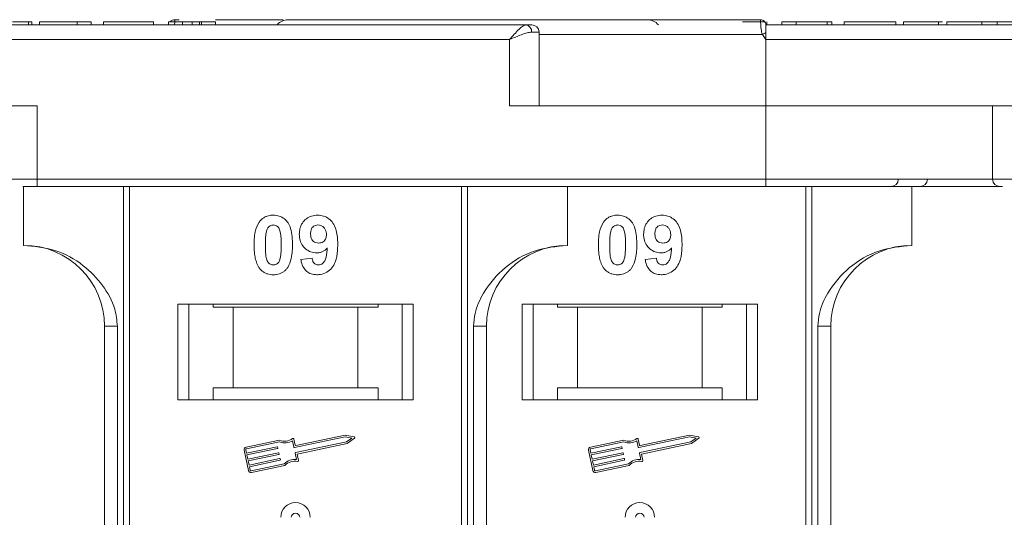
# Model space of a CAD drawing. Header units: millimetres. Extents: x 1678 to 3141, y 466 to 1499.
# Tile 11 of 81: x 2334 to 2401, y 804 to 838. Entities that reach past the tile are written whole.
import ezdxf

# ---------------------------------------------------------------- set-up
doc = ezdxf.new("R2010")
doc.units = ezdxf.units.MM

msp = doc.modelspace()

# ---------------------------------------------------------------- linework, layer by layer
at = {"color": 7, "linetype": 'Continuous', "lineweight": 15}
for p, q in [((2368.385, 837.734), (2317.695, 837.734)), ((2334.536, 837.734), (2334.536, 837.934)), ((2334.759, 837.934), (2334.759, 837.734)), ((2344.125, 837.734), (2334.759, 837.734)), ((2335.272, 837.934), (2335.272, 837.734)), ((2335.272, 837.934), (2337.836, 837.934)), ((2337.836, 837.934), (2337.836, 837.734)), ((2337.836, 837.934), (2338.798, 837.934)), ((2338.798, 837.934), (2338.798, 837.734)), ((2339.631, 837.934), (2339.631, 837.734)), ((2339.631, 837.934), (2343.029, 837.934)), ((2343.029, 837.934), (2343.029, 837.734)), ((2344.054, 837.934), (2344.054, 837.734)), ((2344.054, 837.934), (2345.016, 837.934)), ((2344.778, 838.084), (2344.475, 838.084)), ((2344.475, 838.084), (2344.475, 838.084)), ((2345.016, 837.734), (2345.016, 837.934)), ((2345.653, 837.734), (2345.653, 837.934)), ((2346.168, 837.734), (2346.168, 837.934)), ((2346.298, 837.734), (2346.298, 837.934)), ((2346.298, 837.934), (2347.259, 837.934)), ((2347.259, 837.934), (2347.259, 837.734)), ((2384.345, 838.084), (2384.345, 838.084)), ((2384.657, 837.894), (2384.657, 837.934)), ((2397.016, 837.734), (2384.695, 837.734)), ((2435.385, 837.734), (2384.695, 837.734)), ((2384.766, 837.734), (2384.766, 837.934)), ((2385.792, 837.734), (2385.792, 837.934)), ((2385.792, 837.934), (2386.753, 837.934)), ((2386.753, 837.934), (2386.753, 837.734)), ((2386.753, 837.934), (2388.868, 837.934)), ((2388.868, 837.934), (2388.868, 837.734)), ((2388.868, 837.934), (2389.189, 837.934)), ((2389.189, 837.934), (2389.189, 837.734)), ((2390.022, 837.734), (2390.022, 837.934)), ((2390.022, 837.934), (2393.548, 837.934)), ((2393.548, 837.934), (2393.548, 837.734)), ((2394.061, 837.934), (2394.061, 837.734)), ((2396.44, 837.734), (2396.44, 837.934)), ((2396.726, 837.934), (2396.44, 837.934)), ((2397.016, 837.734), (2397.016, 837.934)), ((2400.798, 837.734), (2397.977, 837.734)), ((2399.395, 837.734), (2399.395, 837.934)), ((2400.448, 837.734), (2400.448, 837.934)), ((2369.267, 837.234), (2368.758, 837.234)), ((2369.267, 832.234), (2369.267, 837.234)), ((2384.461, 837.084), (2369.267, 837.084)), ((2384.695, 836.734), (2384.461, 837.084)), ((2317.695, 836.734), (2367.267, 836.734)), ((2367.267, 836.734), (2367.267, 832.234)), ((2384.695, 832.234), (2384.695, 836.734)), ((2384.695, 836.734), (2434.267, 836.734)), ((2335.124, 832.234), (2317.695, 832.234)), ((2335.124, 827.234), (2335.124, 832.234)), ((2367.267, 832.234), (2384.695, 832.234)), ((2384.695, 832.234), (2384.695, 827.234)), ((2402.124, 832.234), (2384.695, 832.234)), ((2400.124, 832.234), (2400.124, 827.234)), ((2335.124, 827.234), (2333.124, 827.234)), ((2384.695, 827.234), (2335.124, 827.234)), ((2335.124, 827.234), (2335.124, 826.734)), ((2384.695, 827.234), (2384.695, 826.734)), ((2400.124, 827.234), (2384.695, 827.234)), ((2402.124, 827.234), (2400.124, 827.234)), ((2334.195, 826.734), (2334.195, 822.734)), ((2335.124, 826.734), (2384.695, 826.734)), ((2340.988, 826.734), (2340.988, 801.734)), ((2341.407, 801.734), (2341.407, 826.734)), ((2363.983, 826.734), (2363.983, 801.734)), ((2364.403, 801.734), (2364.403, 826.734)), ((2371.195, 822.734), (2371.195, 826.734)), ((2387.413, 826.734), (2387.413, 801.734)), ((2387.832, 801.734), (2387.832, 826.734)), ((2394.625, 822.734), (2394.625, 826.734)), ((2353.054, 821.778), (2353.824, 821.862)), ((2376.484, 821.778), (2377.253, 821.862)), ((2360.695, 818.734), (2344.695, 818.734)), ((2344.695, 818.734), (2344.695, 812.234)), ((2345.445, 812.234), (2345.445, 818.734)), ((2347.082, 818.534), (2347.082, 818.734)), ((2347.082, 818.534), (2348.445, 818.534)), ((2348.445, 818.534), (2348.445, 813.034)), ((2356.945, 818.534), (2348.445, 818.534)), ((2356.945, 813.034), (2356.945, 818.534)), ((2356.945, 818.534), (2358.309, 818.534)), ((2358.309, 818.734), (2358.309, 818.534)), ((2359.945, 818.734), (2359.945, 812.234)), ((2360.695, 812.234), (2360.695, 818.734)), ((2384.125, 818.734), (2368.125, 818.734)), ((2368.125, 818.734), (2368.125, 812.234)), ((2368.875, 812.234), (2368.875, 818.734)), ((2370.511, 818.534), (2370.511, 818.734)), ((2370.511, 818.534), (2371.875, 818.534)), ((2371.875, 818.534), (2371.875, 813.034)), ((2380.375, 818.534), (2371.875, 818.534)), ((2380.375, 813.034), (2380.375, 818.534)), ((2380.375, 818.534), (2381.738, 818.534)), ((2381.738, 818.734), (2381.738, 818.534)), ((2383.375, 818.734), (2383.375, 812.234)), ((2384.125, 812.234), (2384.125, 818.734)), ((2339.695, 817.234), (2340.581, 817.234)), ((2339.695, 817.234), (2339.695, 801.734)), ((2340.581, 801.734), (2340.581, 817.234)), ((2364.81, 817.234), (2364.81, 801.734)), ((2365.695, 817.234), (2364.81, 817.234)), ((2365.695, 801.734), (2365.695, 817.234)), ((2388.239, 817.234), (2388.239, 801.734)), ((2389.125, 817.234), (2388.239, 817.234)), ((2389.125, 801.734), (2389.125, 817.234)), ((2347.082, 813.034), (2347.082, 812.234)), ((2348.445, 813.034), (2347.082, 813.034)), ((2356.945, 813.034), (2348.445, 813.034)), ((2358.309, 813.034), (2356.945, 813.034)), ((2358.309, 812.234), (2358.309, 813.034)), ((2371.875, 813.034), (2370.511, 813.034)), ((2370.511, 813.034), (2370.511, 812.234)), ((2380.375, 813.034), (2371.875, 813.034)), ((2381.738, 813.034), (2380.375, 813.034)), ((2381.738, 812.234), (2381.738, 813.034)), ((2344.695, 812.234), (2360.695, 812.234)), ((2368.125, 812.234), (2384.125, 812.234)), ((2351.613, 809.487), (2349.335, 809.005)), ((2351.602, 809.364), (2349.359, 808.891)), ((2352.588, 809.003), (2352.494, 809.447)), ((2352.678, 809.142), (2352.591, 809.557)), ((2356.084, 809.711), (2352.623, 808.98)), ((2352.695, 808.635), (2356.157, 809.366)), ((2356.083, 809.831), (2352.713, 809.119)), ((2356.684, 809.713), (2356.083, 809.831)), ((2356.526, 809.624), (2356.084, 809.711)), ((2356.157, 809.366), (2356.526, 809.624)), ((2356.204, 809.256), (2356.706, 809.607)), ((2375.043, 809.487), (2372.764, 809.005)), ((2375.031, 809.364), (2372.789, 808.891)), ((2376.017, 809.003), (2375.923, 809.447)), ((2376.108, 809.142), (2376.02, 809.557)), ((2379.513, 809.711), (2376.052, 808.98)), ((2376.125, 808.635), (2379.586, 809.366)), ((2379.512, 809.831), (2376.143, 809.119)), ((2380.114, 809.713), (2379.512, 809.831)), ((2379.955, 809.624), (2379.513, 809.711)), ((2379.586, 809.366), (2379.955, 809.624)), ((2379.634, 809.256), (2380.136, 809.607)), ((2349.199, 808.797), (2349.49, 807.418)), ((2349.314, 808.821), (2349.362, 808.591)), ((2349.362, 808.591), (2351.445, 809.031)), ((2351.469, 808.916), (2349.387, 808.476)), ((2351.48, 809.008), (2351.492, 808.951)), ((2352.806, 808.538), (2356.204, 809.256)), ((2372.628, 808.797), (2372.92, 807.418)), ((2372.743, 808.821), (2372.792, 808.591)), ((2372.792, 808.591), (2374.874, 809.031)), ((2374.899, 808.916), (2372.816, 808.476)), ((2374.909, 809.008), (2374.921, 808.951)), ((2376.235, 808.538), (2379.634, 809.256)), ((2349.387, 808.476), (2349.447, 808.189)), ((2349.447, 808.189), (2351.53, 808.629)), ((2351.554, 808.514), (2349.472, 808.074)), ((2349.472, 808.074), (2349.532, 807.787)), ((2349.532, 807.787), (2351.615, 808.227)), ((2351.639, 808.112), (2349.557, 807.672)), ((2351.565, 808.606), (2351.577, 808.549)), ((2351.65, 808.204), (2351.662, 808.147)), ((2352.767, 808.156), (2352.673, 808.6)), ((2352.9, 808.094), (2352.806, 808.538)), ((2372.816, 808.476), (2372.877, 808.189)), ((2372.877, 808.189), (2374.959, 808.629)), ((2374.984, 808.514), (2372.901, 808.074)), ((2372.901, 808.074), (2372.962, 807.787)), ((2372.962, 807.787), (2375.044, 808.227)), ((2375.069, 808.112), (2372.986, 807.672)), ((2374.994, 808.606), (2375.006, 808.549)), ((2375.079, 808.204), (2375.091, 808.147)), ((2376.196, 808.156), (2376.102, 808.6)), ((2376.329, 808.094), (2376.235, 808.538)), ((2349.557, 807.672), (2349.605, 807.442)), ((2349.675, 807.397), (2351.917, 807.871)), ((2349.699, 807.282), (2351.977, 807.763)), ((2372.986, 807.672), (2373.035, 807.442)), ((2373.104, 807.397), (2375.347, 807.871)), ((2373.128, 807.282), (2375.407, 807.763))]:
    msp.add_line(p, q, dxfattribs=at)
at = {"color": 7, "linetype": 'Continuous', "lineweight": 15, "flags": 128}
msp.add_lwpolyline([(2384.695, 837.734), (2384.695, 837.734)], dxfattribs=at)
at = {"color": 7, "linetype": 'Continuous', "lineweight": 15}
for centre, radius, start, end in [((2344.475, 837.734), 0.35, 89.99817, 145.14923), ((2352.195, 837.084), 1, 90, 139.04573), ((2368.31, 837.289), 0.451, 352.91869, 80.47981), ((2368.767, 837.234), 0.5, 0, 90), ((2376.625, 837.084), 1, 40.5416, 90), ((2384.345, 837.734), 0.35, 0.00057, 90.00191), ((2420.24, 770.157), 75.89, 117.92809, 118.12821), ((2393.213, 827.234), 0.5, 270, 0), ((2395.196, 827.234), 0.5, 270, 0), ((2400.624, 827.234), 0.5, 180, 270), ((2334.195, 817.234), 5.5, 0, 90), ((2371.195, 817.234), 5.5, 90, 180), ((2394.625, 817.234), 5.5, 90, 180), ((2351.967, 810.285), 0.99, 248.37041, 302.16635), ((2351.967, 810.285), 0.873, 246.11204, 307.44471), ((2352.533, 809.545), 0.0587, 11.9297, 127.44471), ((2356.673, 809.656), 0.0587, 304.95116, 78.90824), ((2375.396, 810.285), 0.99, 248.37041, 302.16635), ((2375.396, 810.285), 0.873, 246.11204, 307.44471), ((2375.963, 809.545), 0.0587, 11.9297, 127.44471), ((2380.102, 809.656), 0.0587, 304.95116, 78.90824), ((2349.371, 808.833), 0.176, 101.9297, 191.9297), ((2349.371, 808.833), 0.0587, 101.9297, 191.9297), ((2351.451, 809.002), 0.0294, 11.9297, 101.9297), ((2351.463, 808.945), 0.0294, 281.9297, 11.9297), ((2352.616, 809.009), 0.0294, 191.9297, 281.9297), ((2352.707, 809.148), 0.0294, 191.9297, 281.9297), ((2372.801, 808.833), 0.176, 101.9297, 191.9297), ((2372.801, 808.833), 0.0587, 101.9297, 191.9297), ((2374.88, 809.002), 0.0294, 11.9297, 101.9297), ((2374.893, 808.945), 0.0294, 281.9297, 11.9297), ((2376.046, 809.009), 0.0294, 191.9297, 281.9297), ((2376.137, 809.148), 0.0294, 191.9297, 281.9297), ((2351.536, 808.6), 0.0294, 11.9297, 101.9297), ((2351.548, 808.543), 0.0294, 281.9297, 11.9297), ((2351.621, 808.198), 0.0294, 11.9297, 101.9297), ((2351.633, 808.141), 0.0294, 281.9297, 11.9297), ((2352.623, 807.176), 0.99, 81.69305, 135.48899), ((2352.623, 807.176), 0.873, 76.41469, 137.74736), ((2352.701, 808.606), 0.0294, 101.9297, 191.9297), ((2352.842, 808.082), 0.0587, 256.41469, 11.9297), ((2374.965, 808.6), 0.0294, 11.9297, 101.9297), ((2374.978, 808.543), 0.0294, 281.9297, 11.9297), ((2375.05, 808.198), 0.0294, 11.9297, 101.9297), ((2375.063, 808.141), 0.0294, 281.9297, 11.9297), ((2376.053, 807.176), 0.99, 81.69305, 135.48899), ((2376.053, 807.176), 0.873, 76.41469, 137.74736), ((2376.131, 808.606), 0.0294, 101.9297, 191.9297), ((2376.272, 808.082), 0.0587, 256.41469, 11.9297), ((2349.663, 807.454), 0.176, 191.9297, 281.9297), ((2349.663, 807.454), 0.0587, 191.9297, 281.9297), ((2373.092, 807.454), 0.176, 191.9297, 281.9297), ((2373.092, 807.454), 0.0587, 191.9297, 281.9297), ((2352.695, 804.234), 1, 0, 180), ((2376.125, 804.234), 1, 0, 180), ((2352.695, 804.234), 0.285, 0, 180), ((2376.125, 804.234), 0.285, 0, 180)]:
    msp.add_arc(centre, radius, start, end, dxfattribs=at)
for points, knots in [([(2334.536, 837.934), (2334.476, 837.934), (2334.356, 837.934), (2334.039, 837.934), (2333.719, 837.934), (2333.477, 837.934), (2333.448, 837.934)], [0, 0, 0, 0, 0.250896, 0.502166, 0.940512, 1, 1, 1, 1]), ([(2334.759, 837.934), (2334.759, 837.934), (2334.758, 837.934), (2334.743, 837.934), (2334.719, 837.934), (2334.677, 837.934), (2334.621, 837.934), (2334.564, 837.934), (2334.536, 837.934)], [0, 0, 0, 0, 0.15395, 0.308181, 0.478699, 0.649961, 0.824203, 1, 1, 1, 1]), ([(2344.475, 838.084), (2344.475, 838.077), (2344.476, 838.064), (2344.475, 837.959), (2344.474, 837.847), (2344.468, 837.752), (2344.467, 837.734)], [0, 0, 0, 0, 0.316913, 0.576202, 0.920428, 1, 1, 1, 1]), ([(2345.653, 837.934), (2345.566, 837.934), (2345.426, 837.934), (2345.251, 837.934), (2345.132, 837.934), (2345.022, 837.934), (2345.018, 837.934), (2345.016, 837.934)], [0, 0, 0, 0, 0.189329, 0.302222, 0.415612, 0.548732, 1, 1, 1, 1]), ([(2346.168, 837.934), (2346.127, 837.934), (2346.051, 837.934), (2345.881, 837.934), (2345.746, 837.934), (2345.67, 837.934), (2345.653, 837.934)], [0, 0, 0, 0, 0.330398, 0.624767, 0.917361, 1, 1, 1, 1]), ([(2346.298, 837.934), (2346.296, 837.934), (2346.293, 837.934), (2346.284, 837.934), (2346.27, 837.934), (2346.249, 837.934), (2346.219, 837.934), (2346.185, 837.934), (2346.168, 837.934)], [0, 0, 0, 0, 0.155996, 0.312125, 0.480895, 0.650212, 0.823248, 1, 1, 1, 1]), ([(2351.845, 838.084), (2350.705, 838.084), (2349.192, 838.084), (2347.641, 838.084), (2347.259, 838.084)], [0, 0, 0, 0, 0.753822, 1, 1, 1, 1]), ([(2384.345, 838.084), (2383.032, 838.084), (2380.367, 838.084), (2376.378, 838.084), (2372.734, 838.084), (2369.499, 838.084), (2366.673, 838.084), (2364.012, 838.084), (2360.733, 838.084), (2357.945, 838.084), (2355.743, 838.084), (2354.272, 838.084), (2353.106, 838.084), (2352.335, 838.084), (2352.241, 838.084), (2352.195, 838.084)], [0, 0, 0, 0, 0.077724, 0.157824, 0.240135, 0.304454, 0.368763, 0.43443, 0.500087, 0.631237, 0.695556, 0.759865, 0.842185, 0.922283, 1, 1, 1, 1]), ([(2367.267, 836.734), (2367.373, 836.856), (2367.585, 837.101), (2367.894, 837.431), (2368.173, 837.681), (2368.317, 837.717), (2368.385, 837.734)], [0, 0, 0, 0, 0.251131, 0.501805, 0.765641, 1, 1, 1, 1]), ([(2384.657, 837.934), (2384.603, 837.934), (2384.495, 837.934), (2384.191, 837.934), (2383.726, 837.934), (2383.339, 837.934), (2383.105, 837.934)], [0, 0, 0, 0, 0.20646, 0.413515, 0.645211, 1, 1, 1, 1]), ([(2384.461, 837.084), (2384.444, 837.14), (2384.407, 837.263), (2384.378, 837.45), (2384.359, 837.631), (2384.348, 837.814), (2384.345, 837.96), (2384.345, 838.063), (2384.345, 838.077), (2384.345, 838.084)], [0, 0, 0, 0, 0.1117977, 0.2443303, 0.368648, 0.5004012, 0.6872226, 0.8279677, 1, 1, 1, 1]), ([(2384.695, 837.734), (2384.695, 837.723), (2384.695, 837.701), (2384.695, 837.528), (2384.695, 837.343), (2384.695, 837.227), (2384.695, 837.208)], [0, 0, 0, 0, 0.313357, 0.626713, 0.94007, 1, 1, 1, 1]), ([(2396.44, 837.934), (2396.306, 837.934), (2395.902, 837.934), (2395.242, 837.934), (2394.621, 837.934), (2394.195, 837.934), (2394.07, 837.934), (2394.062, 837.934), (2394.061, 837.934)], [0, 0, 0, 0, 0.102171, 0.30922, 0.51365, 0.692275, 0.932413, 1, 1, 1, 1]), ([(2399.395, 837.934), (2399.261, 837.934), (2398.857, 837.934), (2398.203, 837.934), (2397.585, 837.934), (2397.157, 837.934), (2397.026, 837.934), (2397.018, 837.934), (2397.016, 837.934)], [0, 0, 0, 0, 0.101398, 0.306996, 0.506144, 0.685262, 0.924557, 1, 1, 1, 1]), ([(2400.448, 837.934), (2400.386, 837.934), (2400.262, 837.934), (2400.078, 837.934), (2399.902, 837.934), (2399.735, 837.934), (2399.565, 837.934), (2399.452, 837.934), (2399.395, 837.934)], [0, 0, 0, 0, 0.185429, 0.37219, 0.527708, 0.683877, 0.841678, 1, 1, 1, 1]), ([(2401.536, 837.934), (2401.476, 837.934), (2401.356, 837.934), (2401.039, 837.934), (2400.719, 837.934), (2400.477, 837.934), (2400.448, 837.934)], [0, 0, 0, 0, 0.250896, 0.502166, 0.940512, 1, 1, 1, 1]), ([(2368.758, 837.234), (2368.663, 837.224), (2368.453, 837.202), (2367.955, 837.031), (2367.537, 836.85), (2367.267, 836.734)], [0, 0, 0, 0, 0.227063, 0.501587, 1, 1, 1, 1]), ([(2334.142, 826.734), (2334.163, 826.734), (2334.295, 826.734), (2334.64, 826.734), (2334.966, 826.734), (2335.124, 826.734)], [0, 0, 0, 0, 0.086648, 0.555949, 1, 1, 1, 1]), ([(2384.695, 826.734), (2386.037, 826.734), (2388.761, 826.734), (2392.848, 826.734), (2396.571, 826.734), (2399.231, 826.734), (2400.488, 826.734), (2400.792, 826.734)], [0, 0, 0, 0, 0.239024, 0.485461, 0.738838, 0.936895, 1, 1, 1, 1]), ([(2350.271, 824.379), (2350.315, 824.429), (2350.405, 824.531), (2350.574, 824.647), (2350.763, 824.73), (2350.932, 824.768), (2351.073, 824.783), (2351.146, 824.784), (2351.183, 824.785)], [0, 0, 0, 0, 0.193776, 0.3936, 0.587864, 0.788908, 0.894169, 1, 1, 1, 1]), ([(2351.183, 824.785), (2351.318, 824.775), (2351.59, 824.755), (2351.942, 824.556), (2352.213, 824.263), (2352.465, 823.662), (2352.48, 823.139), (2352.49, 822.753)], [0, 0, 0, 0, 0.147566, 0.296688, 0.431278, 0.580404, 1, 1, 1, 1]), ([(2352.952, 823.481), (2352.959, 823.615), (2352.975, 823.885), (2353.142, 824.265), (2353.422, 824.561), (2353.793, 824.755), (2354.067, 824.775), (2354.21, 824.785)], [0, 0, 0, 0, 0.197927, 0.397728, 0.597413, 0.790584, 1, 1, 1, 1]), ([(2354.21, 824.785), (2354.345, 824.775), (2354.617, 824.753), (2354.977, 824.551), (2355.269, 824.246), (2355.508, 823.711), (2355.563, 823.202), (2355.567, 822.847), (2355.567, 822.788)], [0, 0, 0, 0, 0.148288, 0.297745, 0.443713, 0.607791, 0.934708, 1, 1, 1, 1]), ([(2373.7, 824.379), (2373.745, 824.429), (2373.835, 824.531), (2374.004, 824.647), (2374.192, 824.73), (2374.361, 824.768), (2374.503, 824.783), (2374.576, 824.784), (2374.612, 824.785)], [0, 0, 0, 0, 0.193776, 0.3936, 0.587864, 0.788908, 0.894169, 1, 1, 1, 1]), ([(2374.612, 824.785), (2374.747, 824.775), (2375.019, 824.755), (2375.372, 824.556), (2375.643, 824.263), (2375.895, 823.662), (2375.909, 823.139), (2375.92, 822.753)], [0, 0, 0, 0, 0.147566, 0.296688, 0.431278, 0.580404, 1, 1, 1, 1]), ([(2376.381, 823.481), (2376.389, 823.615), (2376.404, 823.885), (2376.572, 824.265), (2376.851, 824.561), (2377.222, 824.755), (2377.497, 824.775), (2377.639, 824.785)], [0, 0, 0, 0, 0.197927, 0.397728, 0.597413, 0.790584, 1, 1, 1, 1]), ([(2377.639, 824.785), (2377.775, 824.775), (2378.046, 824.753), (2378.407, 824.551), (2378.698, 824.246), (2378.938, 823.711), (2378.992, 823.202), (2378.996, 822.847), (2378.997, 822.788)], [0, 0, 0, 0, 0.148288, 0.297745, 0.443713, 0.607791, 0.934708, 1, 1, 1, 1]), ([(2349.875, 822.761), (2349.877, 822.895), (2349.882, 823.198), (2349.954, 823.727), (2350.095, 824.149), (2350.253, 824.356), (2350.271, 824.379)], [0, 0, 0, 0, 0.236731, 0.537555, 0.949668, 1, 1, 1, 1]), ([(2350.73, 823.726), (2350.753, 823.795), (2350.791, 823.907), (2350.9, 824.033), (2351.023, 824.099), (2351.122, 824.116), (2351.176, 824.118), (2351.183, 824.119)], [0, 0, 0, 0, 0.334804, 0.542561, 0.750382, 0.970721, 1, 1, 1, 1]), ([(2351.183, 824.119), (2351.239, 824.113), (2351.342, 824.103), (2351.473, 824.027), (2351.586, 823.879), (2351.682, 823.604), (2351.716, 823.212), (2351.719, 822.912), (2351.721, 822.761)], [0, 0, 0, 0, 0.104614, 0.188814, 0.273512, 0.444127, 0.719481, 1, 1, 1, 1]), ([(2353.721, 823.52), (2353.725, 823.607), (2353.732, 823.745), (2353.806, 823.924), (2353.915, 824.031), (2354.058, 824.105), (2354.165, 824.114), (2354.225, 824.119)], [0, 0, 0, 0, 0.29132, 0.465539, 0.641632, 0.798664, 1, 1, 1, 1]), ([(2354.225, 824.119), (2354.293, 824.111), (2354.43, 824.097), (2354.604, 823.98), (2354.732, 823.822), (2354.79, 823.639), (2354.795, 823.519), (2354.798, 823.463)], [0, 0, 0, 0, 0.207955, 0.420406, 0.62732, 0.827707, 1, 1, 1, 1]), ([(2373.304, 822.761), (2373.307, 822.895), (2373.312, 823.198), (2373.384, 823.727), (2373.524, 824.149), (2373.683, 824.356), (2373.7, 824.379)], [0, 0, 0, 0, 0.236731, 0.537555, 0.949668, 1, 1, 1, 1]), ([(2374.159, 823.726), (2374.183, 823.795), (2374.221, 823.907), (2374.329, 824.033), (2374.453, 824.099), (2374.552, 824.116), (2374.606, 824.118), (2374.612, 824.119)], [0, 0, 0, 0, 0.334804, 0.542561, 0.750382, 0.970721, 1, 1, 1, 1]), ([(2374.612, 824.119), (2374.669, 824.113), (2374.771, 824.103), (2374.903, 824.027), (2375.016, 823.879), (2375.112, 823.604), (2375.146, 823.212), (2375.149, 822.912), (2375.15, 822.761)], [0, 0, 0, 0, 0.104614, 0.188814, 0.273512, 0.444127, 0.719481, 1, 1, 1, 1]), ([(2377.15, 823.52), (2377.155, 823.607), (2377.161, 823.745), (2377.236, 823.924), (2377.345, 824.031), (2377.488, 824.105), (2377.595, 824.114), (2377.654, 824.119)], [0, 0, 0, 0, 0.29132, 0.465539, 0.641632, 0.798664, 1, 1, 1, 1]), ([(2377.654, 824.119), (2377.722, 824.111), (2377.859, 824.097), (2378.033, 823.98), (2378.162, 823.822), (2378.219, 823.639), (2378.225, 823.519), (2378.227, 823.463)], [0, 0, 0, 0, 0.207955, 0.420406, 0.62732, 0.827707, 1, 1, 1, 1]), ([(2350.644, 822.761), (2350.645, 822.828), (2350.646, 822.961), (2350.651, 823.142), (2350.661, 823.303), (2350.676, 823.445), (2350.694, 823.587), (2350.718, 823.679), (2350.73, 823.726)], [0, 0, 0, 0, 0.2059417, 0.4119594, 0.558149, 0.7045024, 0.8518015, 1, 1, 1, 1]), ([(2354.134, 822.221), (2353.998, 822.233), (2353.726, 822.258), (2353.375, 822.475), (2353.108, 822.78), (2352.969, 823.135), (2352.957, 823.376), (2352.952, 823.481)], [0, 0, 0, 0, 0.210189, 0.421773, 0.623603, 0.837034, 1, 1, 1, 1]), ([(2354.263, 822.888), (2354.196, 822.894), (2354.07, 822.905), (2353.907, 822.998), (2353.795, 823.13), (2353.73, 823.31), (2353.724, 823.442), (2353.721, 823.52)], [0, 0, 0, 0, 0.213937, 0.398075, 0.583091, 0.751666, 1, 1, 1, 1]), ([(2354.798, 823.463), (2354.793, 823.384), (2354.786, 823.251), (2354.699, 823.082), (2354.579, 822.972), (2354.429, 822.899), (2354.319, 822.891), (2354.263, 822.888)], [0, 0, 0, 0, 0.2673945, 0.4472142, 0.6271221, 0.8130653, 1, 1, 1, 1]), ([(2374.074, 822.761), (2374.074, 822.828), (2374.075, 822.961), (2374.081, 823.142), (2374.091, 823.303), (2374.105, 823.445), (2374.124, 823.587), (2374.147, 823.679), (2374.159, 823.726)], [0, 0, 0, 0, 0.2059417, 0.4119594, 0.558149, 0.7045024, 0.8518015, 1, 1, 1, 1]), ([(2377.563, 822.221), (2377.428, 822.233), (2377.155, 822.258), (2376.804, 822.475), (2376.537, 822.78), (2376.399, 823.135), (2376.387, 823.376), (2376.381, 823.481)], [0, 0, 0, 0, 0.210189, 0.421773, 0.623603, 0.837034, 1, 1, 1, 1]), ([(2377.693, 822.888), (2377.625, 822.894), (2377.5, 822.905), (2377.336, 822.998), (2377.225, 823.13), (2377.16, 823.31), (2377.154, 823.442), (2377.15, 823.52)], [0, 0, 0, 0, 0.213937, 0.398075, 0.583091, 0.751666, 1, 1, 1, 1]), ([(2378.227, 823.463), (2378.223, 823.384), (2378.215, 823.251), (2378.129, 823.082), (2378.008, 822.972), (2377.859, 822.899), (2377.748, 822.891), (2377.693, 822.888)], [0, 0, 0, 0, 0.2673945, 0.4472142, 0.6271221, 0.8130653, 1, 1, 1, 1]), ([(2350.267, 821.145), (2350.228, 821.199), (2350.149, 821.309), (2350.041, 821.546), (2349.95, 821.853), (2349.901, 822.19), (2349.878, 822.494), (2349.876, 822.672), (2349.875, 822.761)], [0, 0, 0, 0, 0.118441, 0.239346, 0.459593, 0.684925, 0.84224, 1, 1, 1, 1]), ([(2351.183, 821.401), (2351.114, 821.409), (2351.004, 821.422), (2350.876, 821.51), (2350.771, 821.663), (2350.679, 821.937), (2350.65, 822.327), (2350.646, 822.616), (2350.644, 822.761)], [0, 0, 0, 0, 0.12537, 0.20229, 0.279179, 0.464758, 0.730582, 1, 1, 1, 1]), ([(2351.721, 822.761), (2351.721, 822.694), (2351.72, 822.561), (2351.714, 822.38), (2351.704, 822.219), (2351.69, 822.076), (2351.671, 821.933), (2351.647, 821.84), (2351.635, 821.793)], [0, 0, 0, 0, 0.20527, 0.410616, 0.55715, 0.703844, 0.851471, 1, 1, 1, 1]), ([(2355.567, 822.788), (2355.564, 822.654), (2355.556, 822.253), (2355.465, 821.697), (2355.187, 821.189), (2354.84, 820.886), (2354.47, 820.748), (2354.237, 820.738), (2354.152, 820.734)], [0, 0, 0, 0, 0.142337, 0.429127, 0.589943, 0.751205, 0.909895, 1, 1, 1, 1]), ([(2373.697, 821.145), (2373.658, 821.199), (2373.578, 821.309), (2373.47, 821.546), (2373.38, 821.853), (2373.33, 822.19), (2373.308, 822.494), (2373.305, 822.672), (2373.304, 822.761)], [0, 0, 0, 0, 0.118441, 0.239346, 0.459593, 0.684925, 0.84224, 1, 1, 1, 1]), ([(2374.612, 821.401), (2374.544, 821.409), (2374.433, 821.422), (2374.305, 821.51), (2374.201, 821.663), (2374.108, 821.937), (2374.08, 822.327), (2374.076, 822.616), (2374.074, 822.761)], [0, 0, 0, 0, 0.12537, 0.20229, 0.279179, 0.464758, 0.730582, 1, 1, 1, 1]), ([(2375.15, 822.761), (2375.15, 822.694), (2375.149, 822.561), (2375.143, 822.38), (2375.133, 822.219), (2375.119, 822.076), (2375.101, 821.933), (2375.077, 821.84), (2375.065, 821.793)], [0, 0, 0, 0, 0.20527, 0.410616, 0.55715, 0.703844, 0.851471, 1, 1, 1, 1]), ([(2378.997, 822.788), (2378.994, 822.654), (2378.985, 822.253), (2378.894, 821.697), (2378.616, 821.189), (2378.269, 820.886), (2377.899, 820.748), (2377.666, 820.738), (2377.582, 820.734)], [0, 0, 0, 0, 0.142337, 0.429127, 0.589943, 0.751205, 0.909895, 1, 1, 1, 1]), ([(2340.581, 817.234), (2340.537, 817.625), (2340.426, 818.623), (2339.602, 820.077), (2338.233, 821.49), (2336.367, 822.527), (2334.917, 822.665), (2334.195, 822.734)], [0, 0, 0, 0, 0.125713, 0.321276, 0.524466, 0.763484, 1, 1, 1, 1]), ([(2352.49, 822.753), (2352.488, 822.62), (2352.483, 822.316), (2352.412, 821.798), (2352.274, 821.378), (2352.117, 821.17), (2352.094, 821.14)], [0, 0, 0, 0, 0.237281, 0.538591, 0.932677, 1, 1, 1, 1]), ([(2354.856, 822.556), (2354.81, 822.507), (2354.716, 822.408), (2354.569, 822.32), (2354.443, 822.268), (2354.344, 822.24), (2354.24, 822.225), (2354.169, 822.222), (2354.134, 822.221)], [0, 0, 0, 0, 0.243491, 0.496266, 0.61821, 0.741704, 0.870158, 1, 1, 1, 1]), ([(2354.251, 821.401), (2354.305, 821.406), (2354.413, 821.417), (2354.565, 821.516), (2354.706, 821.686), (2354.815, 822.048), (2354.84, 822.349), (2354.856, 822.556)], [0, 0, 0, 0, 0.112015, 0.224355, 0.367768, 0.565827, 1, 1, 1, 1]), ([(2371.195, 822.734), (2370.435, 822.658), (2368.915, 822.505), (2366.893, 821.315), (2365.562, 819.764), (2364.901, 818.32), (2364.835, 817.528), (2364.81, 817.234)], [0, 0, 0, 0, 0.249096, 0.498243, 0.745205, 0.90541, 1, 1, 1, 1]), ([(2375.92, 822.753), (2375.917, 822.62), (2375.912, 822.316), (2375.842, 821.798), (2375.703, 821.378), (2375.547, 821.17), (2375.524, 821.14)], [0, 0, 0, 0, 0.237281, 0.538591, 0.932677, 1, 1, 1, 1]), ([(2378.286, 822.556), (2378.24, 822.507), (2378.146, 822.408), (2377.999, 822.32), (2377.872, 822.268), (2377.773, 822.24), (2377.67, 822.225), (2377.599, 822.222), (2377.563, 822.221)], [0, 0, 0, 0, 0.243491, 0.496266, 0.61821, 0.741704, 0.870158, 1, 1, 1, 1]), ([(2377.68, 821.401), (2377.734, 821.406), (2377.842, 821.417), (2377.994, 821.516), (2378.135, 821.686), (2378.245, 822.048), (2378.269, 822.349), (2378.286, 822.556)], [0, 0, 0, 0, 0.112015, 0.224355, 0.367768, 0.565827, 1, 1, 1, 1]), ([(2394.625, 822.734), (2393.865, 822.658), (2392.345, 822.505), (2390.323, 821.315), (2388.991, 819.764), (2388.331, 818.32), (2388.264, 817.528), (2388.239, 817.234)], [0, 0, 0, 0, 0.249096, 0.498243, 0.745205, 0.90541, 1, 1, 1, 1]), ([(2351.635, 821.793), (2351.612, 821.724), (2351.574, 821.613), (2351.466, 821.487), (2351.345, 821.421), (2351.246, 821.403), (2351.191, 821.401), (2351.183, 821.401)], [0, 0, 0, 0, 0.3336776, 0.5404125, 0.7472639, 0.9612091, 1, 1, 1, 1]), ([(2354.152, 820.734), (2354.016, 820.745), (2353.771, 820.765), (2353.457, 820.947), (2353.214, 821.227), (2353.1, 821.525), (2353.064, 821.724), (2353.054, 821.778)], [0, 0, 0, 0, 0.2427882, 0.4388655, 0.6348012, 0.9009361, 1, 1, 1, 1]), ([(2353.824, 821.862), (2353.837, 821.782), (2353.858, 821.659), (2353.948, 821.515), (2354.052, 821.438), (2354.159, 821.405), (2354.226, 821.402), (2354.251, 821.401)], [0, 0, 0, 0, 0.3447142, 0.5290593, 0.7142089, 0.8921959, 1, 1, 1, 1]), ([(2375.065, 821.793), (2375.041, 821.724), (2375.003, 821.613), (2374.896, 821.487), (2374.774, 821.421), (2374.675, 821.403), (2374.62, 821.401), (2374.612, 821.401)], [0, 0, 0, 0, 0.3336776, 0.5404125, 0.7472639, 0.9612091, 1, 1, 1, 1]), ([(2377.582, 820.734), (2377.446, 820.745), (2377.2, 820.765), (2376.886, 820.947), (2376.644, 821.227), (2376.529, 821.525), (2376.494, 821.724), (2376.484, 821.778)], [0, 0, 0, 0, 0.2427882, 0.4388655, 0.6348012, 0.9009361, 1, 1, 1, 1]), ([(2377.253, 821.862), (2377.266, 821.782), (2377.287, 821.659), (2377.377, 821.515), (2377.482, 821.438), (2377.588, 821.405), (2377.655, 821.402), (2377.68, 821.401)], [0, 0, 0, 0, 0.3447142, 0.5290593, 0.7142089, 0.8921959, 1, 1, 1, 1]), ([(2351.183, 820.734), (2351.116, 820.736), (2350.981, 820.741), (2350.783, 820.784), (2350.593, 820.862), (2350.448, 820.961), (2350.341, 821.059), (2350.292, 821.116), (2350.267, 821.145)], [0, 0, 0, 0, 0.192635, 0.388697, 0.582015, 0.783044, 0.890959, 1, 1, 1, 1]), ([(2352.094, 821.14), (2352.05, 821.09), (2351.96, 820.988), (2351.791, 820.872), (2351.602, 820.789), (2351.433, 820.751), (2351.292, 820.736), (2351.219, 820.735), (2351.183, 820.734)], [0, 0, 0, 0, 0.193769, 0.393564, 0.587886, 0.789131, 0.894283, 1, 1, 1, 1]), ([(2374.612, 820.734), (2374.545, 820.736), (2374.41, 820.741), (2374.212, 820.784), (2374.022, 820.862), (2373.877, 820.961), (2373.77, 821.059), (2373.721, 821.116), (2373.697, 821.145)], [0, 0, 0, 0, 0.192635, 0.388697, 0.582015, 0.783044, 0.890959, 1, 1, 1, 1]), ([(2375.524, 821.14), (2375.48, 821.09), (2375.389, 820.988), (2375.221, 820.872), (2375.032, 820.789), (2374.862, 820.751), (2374.721, 820.736), (2374.648, 820.735), (2374.612, 820.734)], [0, 0, 0, 0, 0.193769, 0.393564, 0.587886, 0.789131, 0.894283, 1, 1, 1, 1])]:
    msp.add_open_spline(points, degree=3, knots=knots, dxfattribs=at)
for points in [[(2368.385, 837.734), (2368.495, 837.734), (2368.714, 837.734), (2368.749, 837.734), (2368.767, 837.734)], [(2384.695, 837.208), (2384.695, 837.133), (2384.695, 836.982), (2384.695, 836.817), (2384.695, 836.734)]]:
    msp.add_open_spline(points, degree=3, dxfattribs=at)

doc.saveas('drawing.dxf')
